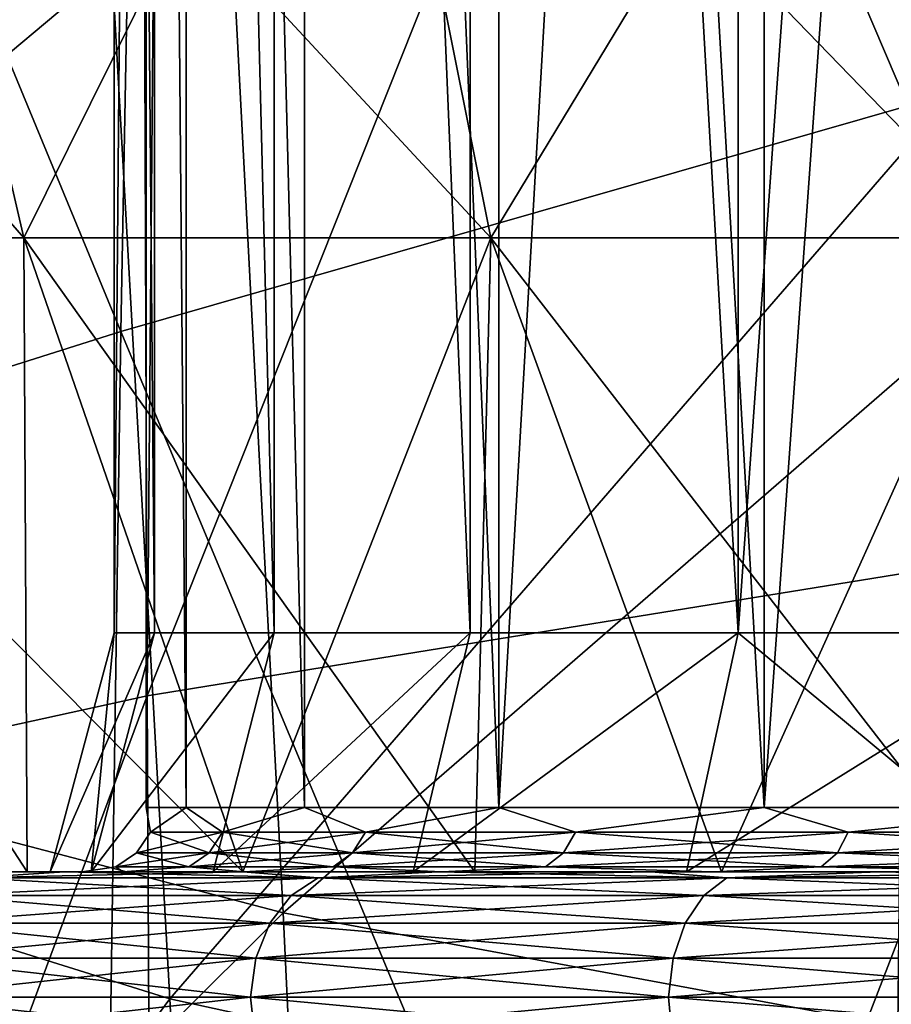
# Model space of a CAD drawing. Header units: metres. Extents: x -81 to 81, y -160 to 24.
# Tile 157 of 256: x -5.2 to -3.84, y -26.51 to -24.97. Entities that reach past the tile are written whole.
import ezdxf

# ---------------------------------------------------------------- set-up
doc = ezdxf.new("R2010")
doc.units = ezdxf.units.M
doc.layers.add('solid_501850_SW0001', color=7, linetype='CONTINUOUS')

msp = doc.modelspace()

# ---------------------------------------------------------------- linework, layer by layer
at = {"layer": 'solid_501850_SW0001'}
for points in [[(-5.05, -18.6, 24.005007), (-5.05, -25.926794, 24.005007), (-4.987214, -25.926794, 23.207214)], [(-4.98721, -18.6, 23.20719), (-5.05, -18.6, 24.005007), (-4.987214, -25.926794, 23.207214)], [(-4.98721, -18.6, 24.802824), (-4.987214, -25.926794, 24.802799), (-5.05, -25.926794, 24.005007)], [(-5.05, -18.6, 24.005007), (-4.98721, -18.6, 24.802824), (-5.05, -25.926794, 24.005007)], [(-4.98721, -18.6, 23.20719), (-4.987214, -25.926794, 23.207214), (-4.800399, -25.926794, 22.429052)], [(-4.98721, -18.6, 24.802824), (-4.800399, -25.926794, 25.580961), (-4.987214, -25.926794, 24.802799)], [(-4.800388, -18.6, 22.429018), (-4.98721, -18.6, 23.20719), (-4.800399, -25.926794, 22.429052)], [(-4.98721, -18.6, 24.802824), (-4.800388, -18.6, 25.580996), (-4.800399, -25.926794, 25.580961)], [(-4.800388, -18.6, 22.429018), (-4.800399, -25.926794, 22.429052), (-4.494148, -25.926794, 21.689684)], [(-4.800388, -18.6, 25.580996), (-4.494148, -25.926794, 26.32033), (-4.800399, -25.926794, 25.580961)], [(-4.494133, -18.6, 21.689655), (-4.800388, -18.6, 22.429018), (-4.494148, -25.926794, 21.689684)], [(-4.800388, -18.6, 25.580996), (-4.494133, -18.6, 26.320358), (-4.494148, -25.926794, 26.32033)], [(-4.494133, -18.6, 21.689655), (-4.494148, -25.926794, 21.689684), (-4.075998, -25.926794, 21.007317)], [(-4.494133, -18.6, 26.320358), (-4.075998, -25.926794, 27.002697), (-4.494148, -25.926794, 26.32033)], [(-4.075986, -18.6, 21.007301), (-4.494133, -18.6, 21.689655), (-4.075998, -25.926794, 21.007317)], [(-4.494133, -18.6, 26.320358), (-4.075986, -18.6, 27.002712), (-4.075998, -25.926794, 27.002697)], [(-4.075986, -18.6, 21.007301), (-4.075998, -25.926794, 21.007317), (-3.556245, -25.926794, 20.398762)], [(-3.556244, -18.6, 27.611252), (-3.556245, -25.926794, 27.611252), (-4.075998, -25.926794, 27.002697)], [(-4.075986, -18.6, 27.002712), (-3.556244, -18.6, 27.611252), (-4.075998, -25.926794, 27.002697)], [(-3.556244, -18.6, 20.398762), (-4.075986, -18.6, 21.007301), (-3.556245, -25.926794, 20.398762)], [(-4.937826, -26.200001, 24.795002), (-4.937812, -19, 24.79509), (-5, -19, 24.005007)], [(-5, -26.200001, 24.005007), (-5, -19, 24.005007), (-4.937812, -19, 23.214924)], [(-5, -26.200001, 24.005007), (-4.937826, -26.200001, 24.795002), (-5, -19, 24.005007)], [(-4.937826, -26.200001, 23.215012), (-5, -26.200001, 24.005007), (-4.937812, -19, 23.214924)], [(-4.937826, -26.200001, 24.795002), (-4.752835, -26.200001, 25.565544), (-4.937812, -19, 24.79509)], [(-4.752835, -26.200001, 22.444469), (-4.937826, -26.200001, 23.215012), (-4.937812, -19, 23.214924)], [(-4.752835, -26.200001, 25.565544), (-4.752811, -19, 25.565617), (-4.937812, -19, 24.79509)], [(-4.752835, -26.200001, 22.444469), (-4.937812, -19, 23.214924), (-4.752811, -19, 22.444397)], [(-4.752835, -26.200001, 25.565544), (-4.449582, -26.200001, 26.297661), (-4.752811, -19, 25.565617)], [(-4.449582, -26.200001, 21.712353), (-4.752835, -26.200001, 22.444469), (-4.752811, -19, 22.444397)], [(-4.449582, -26.200001, 26.297661), (-4.449564, -19, 26.297695), (-4.752811, -19, 25.565617)], [(-4.449582, -26.200001, 21.712353), (-4.752811, -19, 22.444397), (-4.449564, -19, 21.712318)], [(-4.449582, -26.200001, 26.297661), (-4.035533, -26.200001, 26.973326), (-4.449564, -19, 26.297695)], [(-4.449582, -26.200001, 21.712353), (-4.449564, -19, 21.712318), (-4.035525, -19, 21.036676)], [(-4.035533, -26.200001, 21.036688), (-4.449582, -26.200001, 21.712353), (-4.035525, -19, 21.036676)], [(-4.035533, -26.200001, 26.973326), (-4.035525, -19, 26.973337), (-4.449564, -19, 26.297695)], [(-4.035533, -26.200001, 26.973326), (-3.520886, -26.200001, 27.575899), (-4.035525, -19, 26.973337)], [(-4.035533, -26.200001, 21.036688), (-4.035525, -19, 21.036676), (-3.520889, -19, 20.434118)], [(-3.520886, -26.200001, 20.434114), (-4.035533, -26.200001, 21.036688), (-3.520889, -19, 20.434118)], [(-3.520886, -26.200001, 27.575899), (-3.520889, -19, 27.575895), (-4.035525, -19, 26.973337)], [(-3.768081, -21.990149, 127.505798), (-3.81123, -25.103817, 130.669266), (-4.982148, -22.359114, 127.371056)], [(-4.982148, -22.359114, 127.371056), (-5.039808, -25.456388, 130.517181), (-6.15797, -22.748646, 127.116203)], [(-3.81123, -25.103817, 130.669266), (-5.039808, -25.456388, 130.517181), (-4.982148, -22.359114, 127.371056)], [(-3.600185, -22.510824, 133.49028), (-5.0104, -22.750477, 133.281815), (-4.998549, -26.025234, 136.417038)], [(-3.600185, -22.510824, 133.49028), (-4.998549, -26.025234, 136.417038), (-3.590841, -25.79722, 136.625565)], [(-5.0104, -22.750477, 133.281815), (-6.390796, -23.068249, 133.006042), (-6.377663, -26.327734, 136.141479)], [(-5.0104, -22.750477, 133.281815), (-6.377663, -26.327734, 136.141479), (-4.998549, -26.025234, 136.417038)], [(-5.039808, -25.456388, 130.517181), (-6.230788, -25.833099, 130.253448), (-6.15797, -22.748646, 127.116203)], [(-3.266826, -25.045645, 87.435059), (-4.871786, -24.734356, 87.550438), (-3.324864, -23.617861, 83.349213)], [(-6.537191, -26.006392, 101.165901), (-5.085185, -24.325157, 96.622559), (-6.691271, -23.783756, 96.898705)], [(-5.19116, -25.310064, 29.246166), (-5.434101, -24.261955, 29.489107), (-6.103003, -24.261955, 28.726372)], [(-5.83043, -25.310064, 28.51722), (-5.19116, -25.310064, 29.246166), (-6.103003, -24.261955, 28.726372)], [(-5.19116, -25.310064, 18.763847), (-5.83043, -25.310064, 19.492794), (-5.434101, -24.261955, 18.520905)], [(-4.462213, -25.310064, 29.885437), (-4.671365, -24.261955, 30.15801), (-5.434101, -24.261955, 29.489107)], [(-5.19116, -25.310064, 29.246166), (-4.462213, -25.310064, 29.885437), (-5.434101, -24.261955, 29.489107)], [(-5.19116, -25.310064, 18.763847), (-5.434101, -24.261955, 18.520905), (-4.671365, -24.261955, 17.852003)], [(-4.462213, -25.310064, 18.124577), (-5.19116, -25.310064, 18.763847), (-4.671365, -24.261955, 17.852003)], [(-3.65606, -25.310064, 30.424091), (-3.827845, -24.261955, 30.721632), (-4.671365, -24.261955, 30.15801)], [(-4.462213, -25.310064, 29.885437), (-3.65606, -25.310064, 30.424091), (-4.671365, -24.261955, 30.15801)], [(-4.462213, -25.310064, 18.124577), (-4.671365, -24.261955, 17.852003), (-3.827845, -24.261955, 17.288382)], [(-3.65606, -25.310064, 17.585922), (-4.462213, -25.310064, 18.124577), (-3.827845, -24.261955, 17.288382)], [(-6.332487, -25.959076, 91.755302), (-6.442678, -24.301838, 87.710625), (-4.871786, -24.734356, 87.550438)], [(-6.537191, -26.006392, 101.165901), (-4.963158, -26.498392, 100.870689), (-5.085185, -24.325157, 96.622559)], [(-4.963158, -26.498392, 100.870689), (-3.421119, -24.716778, 96.422928), (-5.085185, -24.325157, 96.622559)], [(-4.963158, -26.498392, 100.870689), (-3.336785, -26.853811, 100.657478), (-3.421119, -24.716778, 96.422928)], [(-4.786498, -26.364424, 91.579292), (-6.332487, -25.959076, 91.755302), (-4.871786, -24.734356, 87.550438)], [(-4.786498, -26.364424, 91.579292), (-4.871786, -24.734356, 87.550438), (-3.266826, -25.045645, 87.435059)], [(-3.208706, -26.656052, 91.452621), (-4.786498, -26.364424, 91.579292), (-3.266826, -25.045645, 87.435059)], [(-3.81123, -25.103817, 130.669266), (-3.846073, -28.315111, 133.732071), (-5.039808, -25.456388, 130.517181)], [(-2.578219, -28.035065, 133.818237), (-3.846073, -28.315111, 133.732071), (-3.81123, -25.103817, 130.669266)], [(-5.83043, -25.310064, 19.492794), (-5.185978, -26.299999, 19.467993), (-5.496325, -26.299999, 19.853113)], [(-5.19116, -25.310064, 18.763847), (-5.185978, -26.299999, 19.467993), (-5.83043, -25.310064, 19.492794)], [(-5.83043, -25.310064, 28.51722), (-5.496325, -26.299999, 28.1569), (-5.185978, -26.299999, 28.542021)], [(-5.83043, -25.310064, 28.51722), (-5.185978, -26.299999, 28.542021), (-4.848986, -26.299999, 28.903975)], [(-5.83043, -25.310064, 28.51722), (-4.848986, -26.299999, 28.903975), (-5.19116, -25.310064, 29.246166)], [(-5.19116, -25.310064, 18.763847), (-4.848986, -26.299999, 19.106039), (-5.185978, -26.299999, 19.467993)], [(-4.462213, -25.310064, 18.124577), (-4.848986, -26.299999, 19.106039), (-5.19116, -25.310064, 18.763847)], [(-5.19116, -25.310064, 29.246166), (-4.848986, -26.299999, 28.903975), (-4.486992, -26.299999, 29.241001)], [(-5.19116, -25.310064, 29.246166), (-4.486992, -26.299999, 29.241001), (-4.462213, -25.310064, 29.885437)], [(-4.462213, -25.310064, 18.124577), (-4.486992, -26.299999, 18.769012), (-4.848986, -26.299999, 19.106039)], [(-4.462213, -25.310064, 18.124577), (-4.101923, -26.299999, 18.4587), (-4.486992, -26.299999, 18.769012)], [(-4.462213, -25.310064, 29.885437), (-4.486992, -26.299999, 29.241001), (-4.101923, -26.299999, 29.551313)], [(-3.65606, -25.310064, 17.585922), (-4.101923, -26.299999, 18.4587), (-4.462213, -25.310064, 18.124577)], [(-4.462213, -25.310064, 29.885437), (-4.101923, -26.299999, 29.551313), (-3.695633, -26.299999, 29.833399)], [(-4.462213, -25.310064, 29.885437), (-3.695633, -26.299999, 29.833399), (-3.65606, -25.310064, 30.424091)], [(-3.65606, -25.310064, 17.585922), (-3.695633, -26.299999, 18.176615), (-4.101923, -26.299999, 18.4587)], [(-5.039808, -25.456388, 130.517181), (-5.086983, -28.650326, 133.562485), (-6.230788, -25.833099, 130.253448)], [(-3.846073, -28.315111, 133.732071), (-5.086983, -28.650326, 133.562485), (-5.039808, -25.456388, 130.517181)], [(-3.590841, -25.79722, 136.625565), (-4.998549, -26.025234, 136.417038), (-4.981454, -29.396929, 139.446442)], [(-3.590841, -25.79722, 136.625565), (-4.981454, -29.396929, 139.446442), (-3.577748, -29.180376, 139.655487)], [(-5.086983, -28.650326, 133.562485), (-6.291251, -29.01376, 133.289078), (-6.230788, -25.833099, 130.253448)], [(-4.987214, -25.926794, 24.802799), (-5.085983, -26.299999, 24.818439), (-5.15, -26.299999, 24.005007)], [(-5.05, -25.926794, 24.005007), (-5.15, -26.299999, 24.005007), (-5.085983, -26.299999, 23.191574)], [(-4.987214, -25.926794, 24.802799), (-5.15, -26.299999, 24.005007), (-5.05, -25.926794, 24.005007)], [(-4.800399, -25.926794, 25.580961), (-4.895503, -26.299999, 25.611862), (-5.085983, -26.299999, 24.818439)], [(-4.800399, -25.926794, 25.580961), (-5.085983, -26.299999, 24.818439), (-4.987214, -25.926794, 24.802799)], [(-4.800399, -25.926794, 22.429052), (-5.085983, -26.299999, 23.191574), (-4.895503, -26.299999, 22.398151)], [(-4.987214, -25.926794, 23.207214), (-5.085983, -26.299999, 23.191574), (-4.800399, -25.926794, 22.429052)], [(-5.05, -25.926794, 24.005007), (-5.085983, -26.299999, 23.191574), (-4.987214, -25.926794, 23.207214)], [(-4.494148, -25.926794, 26.32033), (-4.583245, -26.299999, 26.365728), (-4.895503, -26.299999, 25.611862)], [(-4.494148, -25.926794, 26.32033), (-4.895503, -26.299999, 25.611862), (-4.800399, -25.926794, 25.580961)], [(-4.494148, -25.926794, 21.689684), (-4.895503, -26.299999, 22.398151), (-4.583245, -26.299999, 21.644285)], [(-4.800399, -25.926794, 22.429052), (-4.895503, -26.299999, 22.398151), (-4.494148, -25.926794, 21.689684)], [(-4.075998, -25.926794, 27.002697), (-4.156896, -26.299999, 27.061474), (-4.583245, -26.299999, 26.365728)], [(-4.075998, -25.926794, 27.002697), (-4.583245, -26.299999, 26.365728), (-4.494148, -25.926794, 26.32033)], [(-4.075998, -25.926794, 21.007317), (-4.583245, -26.299999, 21.644285), (-4.156896, -26.299999, 20.94854)], [(-4.494148, -25.926794, 21.689684), (-4.583245, -26.299999, 21.644285), (-4.075998, -25.926794, 21.007317)], [(-3.556245, -25.926794, 27.611252), (-3.626953, -26.299999, 27.681959), (-4.156896, -26.299999, 27.061474)], [(-3.556245, -25.926794, 27.611252), (-4.156896, -26.299999, 27.061474), (-4.075998, -25.926794, 27.002697)], [(-4.075998, -25.926794, 21.007317), (-4.156896, -26.299999, 20.94854), (-3.626953, -26.299999, 20.328054)], [(-4.075998, -25.926794, 21.007317), (-3.626953, -26.299999, 20.328054), (-3.556245, -25.926794, 20.398762)], [(-6.222198, -27.796051, 95.721901), (-6.332487, -25.959076, 91.755302), (-4.786498, -26.364424, 91.579292)], [(-6.38332, -28.426569, 105.323792), (-4.963158, -26.498392, 100.870689), (-6.537191, -26.006392, 101.165901)], [(-4.998549, -26.025234, 136.417038), (-6.377663, -26.327734, 136.141479), (-6.357794, -29.684414, 139.170502)], [(-4.998549, -26.025234, 136.417038), (-6.357794, -29.684414, 139.170502), (-4.981454, -29.396929, 139.446442)], [(-4.99347, -26.238268, 24.382963), (-4.937826, -26.200001, 24.795002), (-5, -26.200001, 24.005007)], [(-4.99347, -26.238268, 23.62705), (-5, -26.200001, 24.005007), (-4.937826, -26.200001, 23.215012)], [(-4.99347, -26.238268, 24.382963), (-5, -26.200001, 24.005007), (-4.99347, -26.238268, 23.62705)], [(-4.880807, -26.238268, 25.130432), (-4.937826, -26.200001, 24.795002), (-4.99347, -26.238268, 24.382963)], [(-4.99347, -26.238268, 23.62705), (-4.937826, -26.200001, 23.215012), (-4.880807, -26.238268, 22.879581)], [(-4.880807, -26.238268, 25.130432), (-4.752835, -26.200001, 25.565544), (-4.937826, -26.200001, 24.795002)], [(-4.880807, -26.238268, 22.879581), (-4.937826, -26.200001, 23.215012), (-4.752835, -26.200001, 22.444469)], [(-4.657998, -26.238268, 25.85276), (-4.752835, -26.200001, 25.565544), (-4.880807, -26.238268, 25.130432)], [(-4.880807, -26.238268, 22.879581), (-4.752835, -26.200001, 22.444469), (-4.657998, -26.238268, 22.157253)], [(-4.657998, -26.238268, 25.85276), (-4.449582, -26.200001, 26.297661), (-4.752835, -26.200001, 25.565544)], [(-4.657998, -26.238268, 22.157253), (-4.752835, -26.200001, 22.444469), (-4.449582, -26.200001, 21.712353)], [(-4.33002, -26.238268, 26.533813), (-4.449582, -26.200001, 26.297661), (-4.657998, -26.238268, 25.85276)], [(-4.657998, -26.238268, 22.157253), (-4.449582, -26.200001, 21.712353), (-4.33002, -26.238268, 21.4762)], [(-4.33002, -26.238268, 26.533813), (-4.035533, -26.200001, 26.973326), (-4.449582, -26.200001, 26.297661)], [(-4.33002, -26.238268, 21.4762), (-4.449582, -26.200001, 21.712353), (-4.035533, -26.200001, 21.036688)], [(-3.9042, -26.238268, 27.158377), (-4.035533, -26.200001, 26.973326), (-4.33002, -26.238268, 26.533813)], [(-4.33002, -26.238268, 21.4762), (-4.035533, -26.200001, 21.036688), (-3.9042, -26.238268, 20.851637)], [(-3.9042, -26.238268, 27.158377), (-3.520886, -26.200001, 27.575899), (-4.035533, -26.200001, 26.973326)], [(-3.9042, -26.238268, 20.851637), (-4.035533, -26.200001, 21.036688), (-3.520886, -26.200001, 20.434114)], [(-3.39005, -26.238268, 27.712498), (-3.520886, -26.200001, 27.575899), (-3.9042, -26.238268, 27.158377)], [(-3.9042, -26.238268, 20.851637), (-3.520886, -26.200001, 20.434114), (-3.39005, -26.238268, 20.297514)], [(-4.880807, -26.238268, 22.879581), (-4.901968, -26.270739, 22.874752), (-5.015114, -26.270739, 23.625429)], [(-4.99347, -26.238268, 23.62705), (-5.015114, -26.270739, 23.625429), (-5.015114, -26.270739, 24.384584)], [(-4.99347, -26.238268, 23.62705), (-4.880807, -26.238268, 22.879581), (-5.015114, -26.270739, 23.625429)], [(-4.99347, -26.238268, 24.382963), (-5.015114, -26.270739, 24.384584), (-4.901968, -26.270739, 25.135262)], [(-4.99347, -26.238268, 24.382963), (-4.99347, -26.238268, 23.62705), (-5.015114, -26.270739, 24.384584)], [(-4.880807, -26.238268, 25.130432), (-4.99347, -26.238268, 24.382963), (-4.901968, -26.270739, 25.135262)], [(-4.657998, -26.238268, 22.157253), (-4.678203, -26.270739, 22.149324), (-4.901968, -26.270739, 22.874752)], [(-4.880807, -26.238268, 22.879581), (-4.657998, -26.238268, 22.157253), (-4.901968, -26.270739, 22.874752)], [(-4.880807, -26.238268, 25.130432), (-4.901968, -26.270739, 25.135262), (-4.678203, -26.270739, 25.860689)], [(-4.657998, -26.238268, 25.85276), (-4.880807, -26.238268, 25.130432), (-4.678203, -26.270739, 25.860689)], [(-4.33002, -26.238268, 21.4762), (-4.348818, -26.270739, 21.465347), (-4.678203, -26.270739, 22.149324)], [(-4.657998, -26.238268, 22.157253), (-4.33002, -26.238268, 21.4762), (-4.678203, -26.270739, 22.149324)], [(-4.657998, -26.238268, 25.85276), (-4.678203, -26.270739, 25.860689), (-4.348818, -26.270739, 26.544664)], [(-4.33002, -26.238268, 26.533813), (-4.657998, -26.238268, 25.85276), (-4.348818, -26.270739, 26.544664)], [(-3.9042, -26.238268, 20.851637), (-3.92117, -26.270739, 20.838104), (-4.348818, -26.270739, 21.465347)], [(-4.33002, -26.238268, 21.4762), (-3.9042, -26.238268, 20.851637), (-4.348818, -26.270739, 21.465347)], [(-4.33002, -26.238268, 26.533813), (-4.348818, -26.270739, 26.544664), (-3.92117, -26.270739, 27.171909)], [(-3.9042, -26.238268, 27.158377), (-4.33002, -26.238268, 26.533813), (-3.92117, -26.270739, 27.171909)], [(-3.39005, -26.238268, 20.297514), (-3.404813, -26.270739, 20.281603), (-3.92117, -26.270739, 20.838104)], [(-3.9042, -26.238268, 20.851637), (-3.39005, -26.238268, 20.297514), (-3.92117, -26.270739, 20.838104)], [(-3.9042, -26.238268, 27.158377), (-3.92117, -26.270739, 27.171909), (-3.404813, -26.270739, 27.728409)], [(-3.39005, -26.238268, 27.712498), (-3.9042, -26.238268, 27.158377), (-3.404813, -26.270739, 27.728409)], [(-4.901968, -26.270739, 22.874752), (-4.93364, -26.292418, 22.867523), (-5.047511, -26.292418, 23.623001)], [(-5.015114, -26.270739, 23.625429), (-5.047511, -26.292418, 23.623001), (-5.047511, -26.292418, 24.387012)], [(-5.015114, -26.270739, 23.625429), (-4.901968, -26.270739, 22.874752), (-5.047511, -26.292418, 23.623001)], [(-5.015114, -26.270739, 24.384584), (-5.047511, -26.292418, 24.387012), (-4.93364, -26.292418, 25.14249)], [(-5.015114, -26.270739, 24.384584), (-5.015114, -26.270739, 23.625429), (-5.047511, -26.292418, 24.387012)], [(-4.901968, -26.270739, 25.135262), (-5.015114, -26.270739, 24.384584), (-4.93364, -26.292418, 25.14249)], [(-4.678203, -26.270739, 22.149324), (-4.708445, -26.292418, 22.137455), (-4.93364, -26.292418, 22.867523)], [(-4.901968, -26.270739, 22.874752), (-4.678203, -26.270739, 22.149324), (-4.93364, -26.292418, 22.867523)], [(-4.901968, -26.270739, 25.135262), (-4.93364, -26.292418, 25.14249), (-4.708445, -26.292418, 25.872559)], [(-4.678203, -26.270739, 25.860689), (-4.901968, -26.270739, 25.135262), (-4.708445, -26.292418, 25.872559)], [(-4.348818, -26.270739, 21.465347), (-4.376952, -26.292418, 21.449104), (-4.708445, -26.292418, 22.137455)], [(-4.678203, -26.270739, 22.149324), (-4.348818, -26.270739, 21.465347), (-4.708445, -26.292418, 22.137455)], [(-4.678203, -26.270739, 25.860689), (-4.708445, -26.292418, 25.872559), (-4.376952, -26.292418, 26.560909)], [(-4.348818, -26.270739, 26.544664), (-4.678203, -26.270739, 25.860689), (-4.376952, -26.292418, 26.560909)], [(-3.92117, -26.270739, 20.838104), (-3.946569, -26.292418, 20.817848), (-4.376952, -26.292418, 21.449104)], [(-4.348818, -26.270739, 21.465347), (-3.92117, -26.270739, 20.838104), (-4.376952, -26.292418, 21.449104)], [(-4.348818, -26.270739, 26.544664), (-4.376952, -26.292418, 26.560909), (-3.946569, -26.292418, 27.192165)], [(-3.92117, -26.270739, 27.171909), (-4.348818, -26.270739, 26.544664), (-3.946569, -26.292418, 27.192165)], [(-3.404813, -26.270739, 20.281603), (-3.42691, -26.292418, 20.25779), (-3.946569, -26.292418, 20.817848)], [(-3.92117, -26.270739, 20.838104), (-3.404813, -26.270739, 20.281603), (-3.946569, -26.292418, 20.817848)], [(-3.92117, -26.270739, 27.171909), (-3.946569, -26.292418, 27.192165), (-3.42691, -26.292418, 27.752224)], [(-3.404813, -26.270739, 27.728409), (-3.92117, -26.270739, 27.171909), (-3.42691, -26.292418, 27.752224)], [(-5.047511, -26.292418, 23.623001), (-5.036572, -26.299999, 23.199224), (-5.1, -26.299999, 24.004995)], [(-5.047511, -26.292418, 24.387012), (-5.1, -26.299999, 24.004995), (-5.036575, -26.299999, 24.810766)], [(-5.047511, -26.292418, 24.387012), (-5.047511, -26.292418, 23.623001), (-5.1, -26.299999, 24.004995)], [(-5.047511, -26.292418, 23.623001), (-4.93364, -26.292418, 22.867523), (-5.036572, -26.299999, 23.199224)], [(-4.93364, -26.292418, 25.14249), (-5.047511, -26.292418, 24.387012), (-5.036575, -26.299999, 24.810766)], [(-4.93364, -26.292418, 25.14249), (-5.036575, -26.299999, 24.810766), (-4.847854, -26.299999, 25.596708)], [(-4.93364, -26.292418, 22.867523), (-4.847847, -26.299999, 22.413284), (-5.036572, -26.299999, 23.199224)], [(-4.93364, -26.292418, 22.867523), (-4.708445, -26.292418, 22.137455), (-4.847847, -26.299999, 22.413284)], [(-4.708445, -26.292418, 25.872559), (-4.93364, -26.292418, 25.14249), (-4.847854, -26.299999, 25.596708)], [(-4.708445, -26.292418, 25.872559), (-4.847854, -26.299999, 25.596708), (-4.53848, -26.299999, 26.343452)], [(-4.708445, -26.292418, 22.137455), (-4.538469, -26.299999, 21.666542), (-4.847847, -26.299999, 22.413284)], [(-4.708445, -26.292418, 22.137455), (-4.376952, -26.292418, 21.449104), (-4.538469, -26.299999, 21.666542)], [(-4.376952, -26.292418, 26.560909), (-4.708445, -26.292418, 25.872559), (-4.53848, -26.299999, 26.343452)], [(-4.376952, -26.292418, 26.560909), (-4.53848, -26.299999, 26.343452), (-4.116071, -26.299999, 27.032598)], [(-4.376952, -26.292418, 21.449104), (-4.116058, -26.299999, 20.977396), (-4.538469, -26.299999, 21.666542)], [(-4.376952, -26.292418, 21.449104), (-3.946569, -26.292418, 20.817848), (-4.116058, -26.299999, 20.977396)], [(-3.946569, -26.292418, 27.192165), (-4.376952, -26.292418, 26.560909), (-4.116071, -26.299999, 27.032598)], [(-3.946569, -26.292418, 27.192165), (-4.116071, -26.299999, 27.032598), (-3.591034, -26.299999, 27.647167)], [(-3.946569, -26.292418, 20.817848), (-3.591018, -26.299999, 20.362831), (-4.116058, -26.299999, 20.977396)], [(-3.946569, -26.292418, 20.817848), (-3.42691, -26.292418, 20.25779), (-3.591018, -26.299999, 20.362831)], [(-3.42691, -26.292418, 27.752224), (-3.946569, -26.292418, 27.192165), (-3.591034, -26.299999, 27.647167)], [(-6.03076, -26.299999, 20.684721), (-5.127699, -26.299999, 20.474937), (-5.377027, -26.299999, 20.871744)], [(-6.03076, -26.299999, 20.684721), (-5.778371, -26.299999, 20.259333), (-5.127699, -26.299999, 20.474937)], [(-6.03076, -26.299999, 27.325291), (-5.377027, -26.299999, 27.138269), (-5.127699, -26.299999, 27.535076)], [(-5.778371, -26.299999, 27.750681), (-6.03076, -26.299999, 27.325291), (-5.127699, -26.299999, 27.535076)], [(-5.778371, -26.299999, 20.259333), (-4.849413, -26.299999, 20.097872), (-5.127699, -26.299999, 20.474937)], [(-5.778371, -26.299999, 20.259333), (-5.496325, -26.299999, 19.853113), (-4.849413, -26.299999, 20.097872)], [(-5.778371, -26.299999, 27.750681), (-5.127699, -26.299999, 27.535076), (-4.849413, -26.299999, 27.912142)], [(-5.496325, -26.299999, 28.1569), (-5.778371, -26.299999, 27.750681), (-4.849413, -26.299999, 27.912142)], [(-5.496325, -26.299999, 19.853113), (-4.543727, -26.299999, 19.742657), (-4.849413, -26.299999, 20.097872)], [(-5.496325, -26.299999, 19.853113), (-5.185978, -26.299999, 19.467993), (-4.543727, -26.299999, 19.742657)], [(-5.496325, -26.299999, 28.1569), (-4.849413, -26.299999, 27.912142), (-4.543727, -26.299999, 28.267357)], [(-5.185978, -26.299999, 28.542021), (-5.496325, -26.299999, 28.1569), (-4.543727, -26.299999, 28.267357)], [(-5.272912, -26.30946, 20.584179), (-5.377027, -26.299999, 20.871744), (-5.127699, -26.299999, 20.474937)], [(-5.272912, -26.30946, 27.425835), (-5.127699, -26.299999, 27.535076), (-5.377027, -26.299999, 27.138269)], [(-5.272912, -26.30946, 20.584179), (-5.127699, -26.299999, 20.474937), (-4.849413, -26.299999, 20.097872)], [(-4.731897, -26.30946, 19.861469), (-5.272912, -26.30946, 20.584179), (-4.849413, -26.299999, 20.097872)], [(-5.272912, -26.30946, 27.425835), (-4.731897, -26.30946, 28.148544), (-5.127699, -26.299999, 27.535076)], [(-5.185978, -26.299999, 19.467993), (-4.212349, -26.299999, 19.41128), (-4.543727, -26.299999, 19.742657)], [(-5.185978, -26.299999, 19.467993), (-4.848986, -26.299999, 19.106039), (-4.212349, -26.299999, 19.41128)], [(-5.185978, -26.299999, 28.542021), (-4.543727, -26.299999, 28.267357), (-4.212349, -26.299999, 28.598734)], [(-4.848986, -26.299999, 28.903975), (-5.185978, -26.299999, 28.542021), (-4.212349, -26.299999, 28.598734)], [(-5.1, -26.299999, 24.004995), (-5.15, -26.299999, 24.005007), (-5.085983, -26.299999, 24.818439)], [(-5.1, -26.299999, 24.004995), (-5.085983, -26.299999, 23.191574), (-5.15, -26.299999, 24.005007)], [(-4.731897, -26.30946, 28.148544), (-4.849413, -26.299999, 27.912142), (-5.127699, -26.299999, 27.535076)], [(-5.036575, -26.299999, 24.810766), (-5.1, -26.299999, 24.004995), (-5.085983, -26.299999, 24.818439)], [(-5.1, -26.299999, 24.004995), (-5.036572, -26.299999, 23.199224), (-5.085983, -26.299999, 23.191574)], [(-5.036575, -26.299999, 24.810766), (-5.085983, -26.299999, 24.818439), (-4.895503, -26.299999, 25.611862)], [(-5.036572, -26.299999, 23.199224), (-4.895503, -26.299999, 22.398151), (-5.085983, -26.299999, 23.191574)], [(-4.847854, -26.299999, 25.596708), (-5.036575, -26.299999, 24.810766), (-4.895503, -26.299999, 25.611862)], [(-5.036572, -26.299999, 23.199224), (-4.847847, -26.299999, 22.413284), (-4.895503, -26.299999, 22.398151)], [(-4.847854, -26.299999, 25.596708), (-4.895503, -26.299999, 25.611862), (-4.583245, -26.299999, 26.365728)], [(-4.847847, -26.299999, 22.413284), (-4.583245, -26.299999, 21.644285), (-4.895503, -26.299999, 22.398151)], [(-4.731897, -26.30946, 19.861469), (-4.849413, -26.299999, 20.097872), (-4.543727, -26.299999, 19.742657)], [(-4.731897, -26.30946, 28.148544), (-4.543727, -26.299999, 28.267357), (-4.849413, -26.299999, 27.912142)], [(-4.848986, -26.299999, 19.106039), (-3.857135, -26.299999, 19.105593), (-4.212349, -26.299999, 19.41128)], [(-4.848986, -26.299999, 19.106039), (-4.486992, -26.299999, 18.769012), (-3.857135, -26.299999, 19.105593)], [(-4.848986, -26.299999, 28.903975), (-4.212349, -26.299999, 28.598734), (-3.857135, -26.299999, 28.904421)], [(-4.848986, -26.299999, 28.903975), (-3.857135, -26.299999, 28.904421), (-3.48007, -26.299999, 29.182705)], [(-4.486992, -26.299999, 29.241001), (-4.848986, -26.299999, 28.903975), (-3.48007, -26.299999, 29.182705)], [(-4.53848, -26.299999, 26.343452), (-4.847854, -26.299999, 25.596708), (-4.583245, -26.299999, 26.365728)], [(-4.847847, -26.299999, 22.413284), (-4.538469, -26.299999, 21.666542), (-4.583245, -26.299999, 21.644285)], [(-4.731897, -26.30946, 19.861469), (-4.543727, -26.299999, 19.742657), (-4.212349, -26.299999, 19.41128)], [(-4.093538, -26.30946, 19.223108), (-4.731897, -26.30946, 19.861469), (-4.212349, -26.299999, 19.41128)], [(-4.731897, -26.30946, 28.148544), (-4.093538, -26.30946, 28.786903), (-4.543727, -26.299999, 28.267357)], [(-4.53848, -26.299999, 26.343452), (-4.583245, -26.299999, 26.365728), (-4.156896, -26.299999, 27.061474)], [(-4.538469, -26.299999, 21.666542), (-4.156896, -26.299999, 20.94854), (-4.583245, -26.299999, 21.644285)], [(-4.093538, -26.30946, 28.786903), (-4.212349, -26.299999, 28.598734), (-4.543727, -26.299999, 28.267357)], [(-4.116071, -26.299999, 27.032598), (-4.53848, -26.299999, 26.343452), (-4.156896, -26.299999, 27.061474)], [(-4.538469, -26.299999, 21.666542), (-4.116058, -26.299999, 20.977396), (-4.156896, -26.299999, 20.94854)], [(-4.486992, -26.299999, 18.769012), (-3.083263, -26.299999, 18.57798), (-3.48007, -26.299999, 18.827307)], [(-4.486992, -26.299999, 18.769012), (-4.101923, -26.299999, 18.4587), (-3.083263, -26.299999, 18.57798)], [(-4.486992, -26.299999, 18.769012), (-3.48007, -26.299999, 18.827307), (-3.857135, -26.299999, 19.105593)], [(-4.486992, -26.299999, 29.241001), (-3.48007, -26.299999, 29.182705), (-3.083263, -26.299999, 29.432034)], [(-4.101923, -26.299999, 29.551313), (-4.486992, -26.299999, 29.241001), (-3.083263, -26.299999, 29.432034)], [(-4.093538, -26.30946, 19.223108), (-4.212349, -26.299999, 19.41128), (-3.857135, -26.299999, 19.105593)], [(-4.093538, -26.30946, 28.786903), (-3.857135, -26.299999, 28.904421), (-4.212349, -26.299999, 28.598734)], [(-4.116071, -26.299999, 27.032598), (-4.156896, -26.299999, 27.061474), (-3.626953, -26.299999, 27.681959)], [(-4.116058, -26.299999, 20.977396), (-3.626953, -26.299999, 20.328054), (-4.156896, -26.299999, 20.94854)], [(-3.591034, -26.299999, 27.647167), (-4.116071, -26.299999, 27.032598), (-3.626953, -26.299999, 27.681959)], [(-4.116058, -26.299999, 20.977396), (-3.591018, -26.299999, 20.362831), (-3.626953, -26.299999, 20.328054)], [(-4.101923, -26.299999, 18.4587), (-2.668935, -26.299999, 18.359003), (-3.083263, -26.299999, 18.57798)], [(-4.101923, -26.299999, 18.4587), (-3.695633, -26.299999, 18.176615), (-2.668935, -26.299999, 18.359003)], [(-4.101923, -26.299999, 29.551313), (-3.083263, -26.299999, 29.432034), (-2.668935, -26.299999, 29.651011)], [(-3.695633, -26.299999, 29.833399), (-4.101923, -26.299999, 29.551313), (-2.668935, -26.299999, 29.651011)], [(-4.093538, -26.30946, 19.223108), (-3.857135, -26.299999, 19.105593), (-3.48007, -26.299999, 18.827307)], [(-3.370827, -26.30946, 18.682095), (-4.093538, -26.30946, 19.223108), (-3.48007, -26.299999, 18.827307)], [(-4.093538, -26.30946, 28.786903), (-3.370827, -26.30946, 29.327919), (-3.857135, -26.299999, 28.904421)], [(-3.370827, -26.30946, 29.327919), (-3.48007, -26.299999, 29.182705), (-3.857135, -26.299999, 28.904421)], [(-4.773716, -26.337156, 28.18478), (-5.272912, -26.30946, 27.425835), (-5.319461, -26.337156, 27.45575)], [(-5.319461, -26.337156, 20.554264), (-5.272912, -26.30946, 20.584179), (-4.731897, -26.30946, 19.861469)], [(-5.319461, -26.337156, 20.554264), (-4.731897, -26.30946, 19.861469), (-4.773716, -26.337156, 19.825233)], [(-4.773716, -26.337156, 28.18478), (-4.731897, -26.30946, 28.148544), (-5.272912, -26.30946, 27.425835)], [(-4.129774, -26.337156, 28.828722), (-4.731897, -26.30946, 28.148544), (-4.773716, -26.337156, 28.18478)], [(-4.773716, -26.337156, 19.825233), (-4.731897, -26.30946, 19.861469), (-4.093538, -26.30946, 19.223108)], [(-4.773716, -26.337156, 19.825233), (-4.093538, -26.30946, 19.223108), (-4.129774, -26.337156, 19.181292)], [(-4.129774, -26.337156, 28.828722), (-4.093538, -26.30946, 28.786903), (-4.731897, -26.30946, 28.148544)], [(-3.400743, -26.337156, 29.374468), (-4.093538, -26.30946, 28.786903), (-4.129774, -26.337156, 28.828722)], [(-4.129774, -26.337156, 19.181292), (-4.093538, -26.30946, 19.223108), (-3.370827, -26.30946, 18.682095)], [(-4.129774, -26.337156, 19.181292), (-3.370827, -26.30946, 18.682095), (-3.400743, -26.337156, 18.635546)], [(-3.400743, -26.337156, 29.374468), (-3.370827, -26.30946, 29.327919), (-4.093538, -26.30946, 28.786903)], [(-4.773716, -26.337156, 19.825233), (-4.807134, -26.380444, 19.796276), (-5.35666, -26.380444, 20.530357)], [(-5.319461, -26.337156, 20.554264), (-4.773716, -26.337156, 19.825233), (-5.35666, -26.380444, 20.530357)], [(-5.319461, -26.337156, 27.45575), (-5.35666, -26.380444, 27.479656), (-4.807134, -26.380444, 28.213737)], [(-4.773716, -26.337156, 28.18478), (-5.319461, -26.337156, 27.45575), (-4.807134, -26.380444, 28.213737)], [(-4.129774, -26.337156, 19.181292), (-4.158731, -26.380444, 19.147873), (-4.807134, -26.380444, 19.796276)], [(-4.773716, -26.337156, 19.825233), (-4.129774, -26.337156, 19.181292), (-4.807134, -26.380444, 19.796276)], [(-4.773716, -26.337156, 28.18478), (-4.807134, -26.380444, 28.213737), (-4.158731, -26.380444, 28.862141)], [(-4.129774, -26.337156, 28.828722), (-4.773716, -26.337156, 28.18478), (-4.158731, -26.380444, 28.862141)], [(-3.400743, -26.337156, 18.635546), (-3.424649, -26.380444, 18.598347), (-4.158731, -26.380444, 19.147873)], [(-4.129774, -26.337156, 19.181292), (-3.400743, -26.337156, 18.635546), (-4.158731, -26.380444, 19.147873)], [(-4.129774, -26.337156, 28.828722), (-4.158731, -26.380444, 28.862141), (-3.424649, -26.380444, 29.411667)], [(-3.400743, -26.337156, 29.374468), (-4.129774, -26.337156, 28.828722), (-3.424649, -26.380444, 29.411667)], [(-4.701158, -28.173735, 95.531128), (-6.222198, -27.796051, 95.721901), (-4.786498, -26.364424, 91.579292)], [(-4.701158, -28.173735, 95.531128), (-4.786498, -26.364424, 91.579292), (-3.208706, -26.656052, 91.452621)], [(-4.807134, -26.380444, 19.796276), (-4.828953, -26.435173, 19.77737), (-5.380948, -26.435173, 20.514748)], [(-5.35666, -26.380444, 20.530357), (-4.807134, -26.380444, 19.796276), (-5.380948, -26.435173, 20.514748)], [(-5.35666, -26.380444, 27.479656), (-5.380948, -26.435173, 27.495266), (-4.828953, -26.435173, 28.232643)], [(-4.807134, -26.380444, 28.213737), (-5.35666, -26.380444, 27.479656), (-4.828953, -26.435173, 28.232643)], [(-4.158731, -26.380444, 19.147873), (-4.177637, -26.435173, 19.126053), (-4.828953, -26.435173, 19.77737)], [(-4.807134, -26.380444, 19.796276), (-4.158731, -26.380444, 19.147873), (-4.828953, -26.435173, 19.77737)], [(-4.807134, -26.380444, 28.213737), (-4.828953, -26.435173, 28.232643), (-4.177637, -26.435173, 28.883961)], [(-4.158731, -26.380444, 28.862141), (-4.807134, -26.380444, 28.213737), (-4.177637, -26.435173, 28.883961)], [(-3.424649, -26.380444, 18.598347), (-3.440259, -26.435173, 18.574059), (-4.177637, -26.435173, 19.126053)], [(-4.158731, -26.380444, 19.147873), (-3.424649, -26.380444, 18.598347), (-4.177637, -26.435173, 19.126053)], [(-4.158731, -26.380444, 28.862141), (-4.177637, -26.435173, 28.883961), (-3.440259, -26.435173, 29.435955)], [(-3.424649, -26.380444, 29.411667), (-4.158731, -26.380444, 28.862141), (-3.440259, -26.435173, 29.435955)], [(-4.828953, -26.435173, 19.77737), (-4.837085, -26.496109, 19.770323), (-5.39, -26.496109, 20.50893)], [(-5.380948, -26.435173, 20.514748), (-4.828953, -26.435173, 19.77737), (-5.39, -26.496109, 20.50893)], [(-5.380948, -26.435173, 27.495266), (-5.39, -26.496109, 27.501081), (-4.837085, -26.496109, 28.239691)], [(-4.828953, -26.435173, 28.232643), (-5.380948, -26.435173, 27.495266), (-4.837085, -26.496109, 28.239691)], [(-4.177637, -26.435173, 19.126053), (-4.184683, -26.496109, 19.117922), (-4.837085, -26.496109, 19.770323)], [(-4.828953, -26.435173, 19.77737), (-4.177637, -26.435173, 19.126053), (-4.837085, -26.496109, 19.770323)], [(-4.828953, -26.435173, 28.232643), (-4.837085, -26.496109, 28.239691), (-4.184683, -26.496109, 28.892092)], [(-4.177637, -26.435173, 28.883961), (-4.828953, -26.435173, 28.232643), (-4.184683, -26.496109, 28.892092)], [(-3.440259, -26.435173, 18.574059), (-3.446076, -26.496109, 18.565006), (-4.184683, -26.496109, 19.117922)], [(-4.177637, -26.435173, 19.126053), (-3.440259, -26.435173, 18.574059), (-4.184683, -26.496109, 19.117922)], [(-4.177637, -26.435173, 28.883961), (-4.184683, -26.496109, 28.892092), (-3.446076, -26.496109, 29.445007)], [(-3.440259, -26.435173, 29.435955), (-4.177637, -26.435173, 28.883961), (-3.446076, -26.496109, 29.445007)], [(-6.38332, -28.426569, 105.323792), (-4.841549, -28.869329, 105.011642), (-4.963158, -26.498392, 100.870689)], [(-5.39, -26.496109, 20.50893), (-4.837085, -26.496109, 19.770323), (-5.382949, -26.557419, 20.513462)], [(-5.39, -26.496109, 27.501081), (-5.382949, -26.557419, 27.496552), (-4.83075, -26.557419, 28.234201)], [(-4.837085, -26.496109, 28.239691), (-5.39, -26.496109, 27.501081), (-4.83075, -26.557419, 28.234201)], [(-4.837085, -26.496109, 19.770323), (-4.83075, -26.557419, 19.775812), (-5.382949, -26.557419, 20.513462)], [(-4.841549, -28.869329, 105.011642), (-3.336785, -26.853811, 100.657478), (-4.963158, -26.498392, 100.870689)], [(-4.837085, -26.496109, 19.770323), (-4.184683, -26.496109, 19.117922), (-4.83075, -26.557419, 19.775812)], [(-4.837085, -26.496109, 28.239691), (-4.83075, -26.557419, 28.234201), (-4.179194, -26.557419, 28.885757)], [(-4.184683, -26.496109, 28.892092), (-4.837085, -26.496109, 28.239691), (-4.179194, -26.557419, 28.885757)], [(-4.184683, -26.496109, 19.117922), (-4.179194, -26.557419, 19.124256), (-4.83075, -26.557419, 19.775812)], [(-4.184683, -26.496109, 19.117922), (-3.446076, -26.496109, 18.565006), (-4.179194, -26.557419, 19.124256)], [(-4.184683, -26.496109, 28.892092), (-4.179194, -26.557419, 28.885757), (-3.441544, -26.557419, 29.437956)], [(-3.446076, -26.496109, 29.445007), (-4.184683, -26.496109, 28.892092), (-3.441544, -26.557419, 29.437956)], [(-3.446076, -26.496109, 18.565006), (-3.441544, -26.557419, 18.572058), (-4.179194, -26.557419, 19.124256)]]:
    msp.add_3dface(points, dxfattribs=at)

doc.saveas('drawing.dxf')
